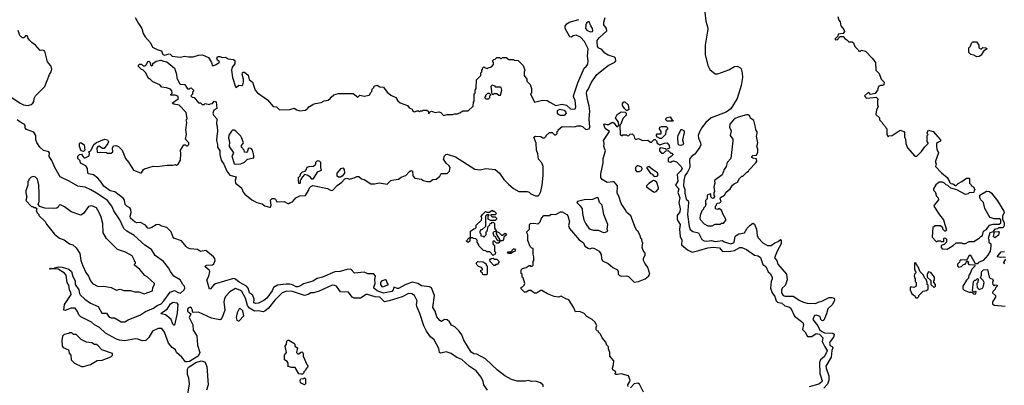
# Model space of a CAD drawing. Extents: x 1793424 to 1900092, y 321114 to 470632.
# Tile 182 of 256: x 1876562 to 1887257, y 405708 to 409682. Entities that reach past the tile are written whole.
import ezdxf

# ---------------------------------------------------------------- set-up
doc = ezdxf.new("R2010")
doc.units = 0

msp = doc.modelspace()

# ---------------------------------------------------------------- linework, layer by layer
at = {"layer": '0CON05XD'}
for points in [[(1884004, 409765), (1884014, 409665), (1884033, 409605), (1884035, 409580), (1884009, 409405), (1884009, 409305), (1884038, 409185), (1884059, 409139), (1884115, 409092), (1884145, 409092), (1884265, 409136), (1884328, 409172), (1884355, 409176), (1884385, 409164), (1884399, 409149), (1884411, 409105), (1884412, 409055), (1884397, 408965), (1884354, 408825), (1884286, 408714), (1884235, 408675), (1884071, 408615), (1884015, 408564), (1883976, 408515), (1883946, 408464), (1883933, 408425), (1883937, 408395), (1883957, 408345), (1883959, 408321), (1883950, 408295), (1883895, 408221), (1883865, 408202), (1883842, 408175), (1883837, 408155), (1883841, 408075), (1883817, 408025), (1883788, 407985), (1883775, 407935), (1883774, 407875), (1883786, 407835), (1883788, 407795), (1883803, 407733), (1883822, 407712), (1883828, 407695), (1883817, 407563), (1883833, 407433), (1883845, 407401), (1883875, 407381), (1883935, 407366), (1883973, 407294), (1883997, 407277), (1884025, 407273), (1884075, 407282), (1884115, 407272), (1884195, 407281), (1884215, 407269), (1884285, 407247), (1884311, 407255), (1884321, 407265), (1884335, 407325), (1884345, 407338), (1884375, 407354), (1884435, 407364), (1884462, 407415), (1884492, 407445), (1884525, 407469), (1884545, 407458), (1884566, 407406), (1884574, 407335), (1884582, 407312), (1884635, 407255), (1884685, 407229), (1884725, 407227), (1884765, 407258), (1884799, 407271), (1884825, 407293), (1884834, 407284), (1884834, 407245), (1884788, 407165), (1884762, 407095), (1884785, 407065), (1884796, 407025), (1884890, 406915), (1884898, 406855), (1884889, 406821), (1884875, 406792), (1884845, 406764), (1884836, 406744), (1884837, 406715), (1884855, 406686), (1884875, 406678), (1884965, 406676), (1885035, 406630), (1885075, 406611), (1885115, 406601), (1885205, 406597), (1885245, 406616), (1885275, 406621), (1885317, 406645), (1885355, 406661), (1885384, 406664), (1885408, 406655), (1885412, 406635), (1885389, 406585), (1885340, 406540), (1885327, 406485), (1885298, 406415), (1885285, 406409), (1885275, 406414), (1885263, 406425), (1885256, 406455), (1885215, 406470), (1885195, 406466), (1885177, 406425), (1885233, 406353), (1885248, 406315), (1885275, 406292), (1885305, 406280), (1885394, 406274), (1885408, 406265), (1885410, 406255), (1885400, 406230), (1885365, 406184), (1885358, 406165), (1885365, 406142), (1885390, 406125), (1885394, 406115), (1885384, 406086), (1885377, 406015), (1885320, 405915), (1885321, 405895), (1885350, 405810), (1885351, 405765), (1885338, 405722), (1885295, 405676)], [(1885447, 409717), (1885460, 409675), (1885475, 409660), (1885483, 409615), (1885513, 409575), (1885520, 409555), (1885505, 409530), (1885452, 409525), (1885448, 409502), (1885418, 409475), (1885418, 409468), (1885425, 409462), (1885450, 409465), (1885452, 409478), (1885475, 409500), (1885505, 409500), (1885525, 409478), (1885558, 409455), (1885565, 409440), (1885605, 409440), (1885619, 409429), (1885635, 409390), (1885670, 409355), (1885675, 409340), (1885695, 409340), (1885705, 409350), (1885748, 409338), (1885823, 409263), (1885857, 409215), (1885862, 409135), (1885897, 409097), (1885918, 409035), (1885952, 409002), (1885950, 408975), (1885935, 408968), (1885913, 408967), (1885890, 408955), (1885880, 408915), (1885855, 408880), (1885805, 408870), (1885785, 408890), (1885770, 408885), (1885740, 408855), (1885750, 408845), (1885750, 408835), (1885765, 408830), (1885865, 408840), (1885888, 408818), (1885880, 408805), (1885880, 408755), (1885888, 408735), (1885868, 408702), (1885863, 408653), (1885900, 408615), (1885900, 408595), (1885930, 408565), (1885932, 408552), (1885968, 408518), (1885970, 408505), (1885980, 408495), (1885982, 408435), (1885990, 408415), (1885995, 408410), (1886002, 408418), (1886037, 408423), (1886125, 408482), (1886165, 408468), (1886172, 408455), (1886172, 408405), (1886182, 408382), (1886188, 408335), (1886205, 408290), (1886285, 408198), (1886305, 408200), (1886359, 408251), (1886395, 408300), (1886430, 408335), (1886430, 408345), (1886418, 408358), (1886418, 408385), (1886420, 408425), (1886430, 408435), (1886420, 408445), (1886420, 408455), (1886435, 408480), (1886485, 408467), (1886562, 408375), (1886565, 408360), (1886535, 408348), (1886522, 408335), (1886522, 408308), (1886523, 408273), (1886542, 408235), (1886510, 408145), (1886510, 408125), (1886518, 408115), (1886510, 408085), (1886575, 408018), (1886636, 407966), (1886660, 407925), (1886660, 407915), (1886675, 407900), (1886697, 407897), (1886725, 407880), (1886735, 407880), (1886757, 407903), (1886795, 407922), (1886845, 407960), (1886875, 407960), (1886880, 407955), (1886880, 407905), (1886897, 407887), (1886900, 407875), (1886915, 407870), (1886930, 407855), (1886930, 407845), (1886940, 407835), (1886930, 407825), (1886927, 407803), (1886875, 407800), (1886865, 407790), (1886835, 407782), (1886742, 407832), (1886675, 407850), (1886645, 407880), (1886625, 407888), (1886606, 407906), (1886586, 407916), (1886550, 407915), (1886514, 407886), (1886488, 407845), (1886488, 407828), (1886505, 407810), (1886522, 407765), (1886540, 407745), (1886542, 407725), (1886494, 407666), (1886492, 407655), (1886552, 407562), (1886598, 407505), (1886628, 407395), (1886617, 407383), (1886610, 407385), (1886590, 407405), (1886588, 407418), (1886565, 407440), (1886505, 407440), (1886480, 407425), (1886475, 407320), (1886515, 407270), (1886525, 407270), (1886535, 407280), (1886565, 407280), (1886575, 407270), (1886595, 407270), (1886600, 407275), (1886600, 407305), (1886605, 407310), (1886618, 407308), (1886630, 407295), (1886630, 407265), (1886605, 407240), (1886572, 407228), (1886570, 407205), (1886583, 407193), (1886635, 407188), (1886703, 407227), (1886734, 407256), (1886795, 407258), (1886805, 407250), (1886835, 407250), (1886875, 407270), (1886925, 407270), (1886985, 407308), (1887002, 407325), (1887020, 407335), (1887030, 407385), (1887065, 407400), (1887095, 407448), (1887135, 407460), (1887202, 407458), (1887218, 407475), (1887220, 407505), (1887205, 407518), (1887147, 407517), (1887105, 407533), (1887092, 407545), (1887045, 407630), (1887030, 407695), (1887002, 407725), (1886992, 407745), (1886990, 407775), (1887065, 407818), (1887095, 407814), (1887118, 407798), (1887182, 407712), (1887250, 407600), (1887254, 407585), (1887237, 407545), (1887238, 407515), (1887257, 407475), (1887257, 407445), (1887245, 407422), (1887235, 407418), (1887195, 407420), (1887182, 407408), (1887153, 407407), (1887128, 407372), (1887100, 407365), (1887080, 407305), (1887090, 407295), (1887090, 407265), (1887110, 407245), (1887112, 407222), (1887104, 407166), (1887077, 407123), (1887027, 407063), (1886975, 407042), (1886965, 407030), (1886945, 407030), (1886895, 407120), (1886875, 407120), (1886848, 407072), (1886825, 407068), (1886788, 407072), (1886775, 407060), (1886770, 407045), (1886750, 407025), (1886750, 407005), (1886762, 406992)], [(1877818, 409705), (1877851, 409641), (1877889, 409585), (1877905, 409533), (1877925, 409495), (1877982, 409432), (1878006, 409385), (1878064, 409355), (1878103, 409345), (1878115, 409311), (1878125, 409300), (1878135, 409298), (1878185, 409312), (1878198, 409308), (1878218, 409285), (1878305, 409274), (1878355, 409286), (1878395, 409278), (1878445, 409280), (1878505, 409298), (1878549, 409299), (1878612, 409272), (1878646, 409216), (1878655, 409180), (1878690, 409190), (1878727, 409215), (1878732, 409225), (1878712, 409242), (1878702, 409265), (1878706, 409275), (1878718, 409282), (1878735, 409283), (1878765, 409271), (1878795, 409274), (1878826, 409256), (1878885, 409250), (1878898, 409239), (1878899, 409201), (1878870, 409165), (1878861, 409135), (1878872, 409055), (1878905, 408952), (1878915, 408946), (1878941, 408969), (1878975, 408967), (1878986, 408975), (1878994, 409004), (1878994, 409034), (1878980, 409085), (1878982, 409105), (1878988, 409112), (1879005, 409112), (1879045, 409078), (1879053, 409033), (1879092, 409002), (1879118, 408915), (1879145, 408888), (1879255, 408812), (1879315, 408740), (1879350, 408735), (1879385, 408703), (1879495, 408704), (1879545, 408722), (1879572, 408702), (1879605, 408690), (1879665, 408699), (1879691, 408719), (1879705, 408740), (1879715, 408740), (1879748, 408762), (1879775, 408772), (1879835, 408782), (1879871, 408799), (1879914, 408806), (1879936, 408824), (1879945, 408840), (1879973, 408867), (1880025, 408878), (1880185, 408880), (1880235, 408840), (1880255, 408860), (1880305, 408850), (1880357, 408863), (1880365, 408870), (1880372, 408888), (1880388, 408902), (1880390, 408925), (1880410, 408945), (1880412, 408958), (1880445, 408970), (1880473, 408953), (1880515, 408950), (1880554, 408894), (1880595, 408862), (1880648, 408835), (1880671, 408801), (1880695, 408780), (1880775, 408750), (1880794, 408724), (1880825, 408710), (1880830, 408695), (1880843, 408683), (1880855, 408680), (1880875, 408690), (1880895, 408690), (1880905, 408682), (1880915, 408690), (1880935, 408690), (1880945, 408700), (1880985, 408698), (1880998, 408688), (1881005, 408660), (1881012, 408678), (1881035, 408688), (1881075, 408672), (1881115, 408680), (1881135, 408672), (1881165, 408640), (1881205, 408652), (1881265, 408650), (1881285, 408660), (1881315, 408660), (1881342, 408668), (1881375, 408690), (1881435, 408690), (1881487, 408743), (1881490, 408785), (1881500, 408795), (1881500, 408875), (1881510, 408885), (1881510, 408915), (1881520, 408935), (1881523, 409027), (1881570, 409075), (1881570, 409105), (1881580, 409115), (1881580, 409135), (1881590, 409145), (1881592, 409158), (1881605, 409170), (1881612, 409162), (1881645, 409150), (1881652, 409158), (1881685, 409170), (1881710, 409195), (1881710, 409215), (1881700, 409225), (1881702, 409238), (1881712, 409248), (1881728, 409252), (1881745, 409270), (1881775, 409270), (1881785, 409260), (1881795, 409260), (1881805, 409270), (1881845, 409270), (1881875, 409250), (1881925, 409250), (1881938, 409242), (1881977, 409237), (1882030, 409185), (1882048, 409135), (1882040, 409115), (1882040, 409075), (1882070, 409035), (1882070, 409015), (1882107, 408977), (1882120, 408935), (1882120, 408885), (1882112, 408875), (1882154, 408784), (1882242, 408808), (1882293, 408803), (1882321, 408785), (1882385, 408751), (1882455, 408765), (1882502, 408752), (1882545, 408713), (1882585, 408710), (1882598, 408715), (1882603, 408735), (1882596, 408805), (1882580, 408835), (1882577, 408855), (1882624, 408996), (1882693, 409155), (1882715, 409173), (1882732, 409198), (1882737, 409235), (1882730, 409285), (1882736, 409364), (1882696, 409445), (1882655, 409493), (1882605, 409512), (1882575, 409508), (1882555, 409492), (1882537, 409497), (1882488, 409585), (1882488, 409612), (1882504, 409636), (1882530, 409655), (1882635, 409684)], [(1882765, 409551), (1882785, 409552), (1882789, 409565), (1882784, 409585), (1882764, 409615), (1882748, 409658), (1882735, 409660), (1882720, 409645), (1882712, 409625), (1882708, 409585), (1882727, 409565), (1882765, 409551)], [(1882736, 408924), (1882770, 408995), (1882832, 409088), (1882954, 409185), (1883025, 409221), (1883036, 409235), (1883034, 409264), (1883024, 409274), (1882955, 409295), (1882918, 409318), (1882885, 409358), (1882847, 409377), (1882838, 409395), (1882833, 409435), (1882835, 409455), (1882855, 409485), (1882939, 409561), (1882936, 409585), (1882908, 409625), (1882907, 409655), (1882923, 409707)], [(1876477, 408837), (1876566, 408774), (1876604, 408756), (1876655, 408749), (1876685, 408759), (1876706, 408774), (1876717, 408793), (1876720, 408825), (1876734, 408856), (1876835, 408956), (1876885, 409085), (1876905, 409115), (1876911, 409145), (1876900, 409180), (1876865, 409225), (1876835, 409338), (1876815, 409351), (1876785, 409348), (1876734, 409405), (1876699, 409429), (1876669, 409459), (1876650, 409485), (1876652, 409495), (1876645, 409508), (1876625, 409510), (1876618, 409492), (1876607, 409483), (1876593, 409483), (1876582, 409492), (1876565, 409510), (1876544, 409565)], [(1886958, 409278), (1886925, 409298), (1886893, 409303), (1886870, 409325), (1886873, 409377), (1886890, 409395), (1886902, 409428), (1886915, 409440), (1886955, 409440), (1886980, 409405), (1886980, 409375), (1887005, 409360), (1887025, 409380), (1887057, 409377), (1887070, 409365), (1887032, 409338), (1887005, 409298), (1886985, 409282), (1886958, 409278)], [(1882248, 405692), (1882248, 405708), (1882220, 405735), (1882165, 405752), (1882125, 405750), (1882085, 405760), (1882055, 405754), (1881966, 405754), (1881905, 405770), (1881831, 405811), (1881751, 405871), (1881620, 405995), (1881526, 406046), (1881495, 406049), (1881467, 406067), (1881385, 406197), (1881364, 406255), (1881335, 406298), (1881290, 406345), (1881251, 406361), (1881229, 406399), (1881205, 406420), (1881177, 406423), (1881145, 406403), (1881124, 406414), (1881092, 406452), (1881075, 406513), (1881051, 406555), (1881066, 406685), (1881035, 406766), (1881015, 406778), (1880928, 406788), (1880885, 406813), (1880825, 406828), (1880750, 406800), (1880675, 406762), (1880665, 406760), (1880625, 406776), (1880617, 406745), (1880603, 406727), (1880515, 406711), (1880445, 406736), (1880409, 406765), (1880407, 406775), (1880425, 406815), (1880421, 406859), (1880426, 406895), (1880408, 406918), (1880345, 406920), (1880305, 406938), (1880198, 406928), (1880159, 406969), (1880115, 406966), (1880044, 406946), (1879985, 406940), (1879852, 406885), (1879795, 406868), (1879745, 406841), (1879645, 406812), (1879612, 406788), (1879585, 406778), (1879565, 406779), (1879525, 406800), (1879495, 406806), (1879455, 406807), (1879363, 406797), (1879320, 406770), (1879303, 406735), (1879245, 406655), (1879215, 406631), (1879155, 406602), (1879127, 406597), (1879106, 406605), (1879110, 406645), (1879096, 406685), (1879058, 406715), (1879044, 406765), (1879027, 406787), (1878945, 406829), (1878905, 406861), (1878885, 406868), (1878688, 406812), (1878670, 406800), (1878635, 406757), (1878625, 406754), (1878596, 406854), (1878616, 406894), (1878628, 406945), (1878620, 406960), (1878577, 406995), (1878579, 407005), (1878594, 407015), (1878655, 407019), (1878672, 407028), (1878687, 407065), (1878682, 407085), (1878668, 407105), (1878585, 407172), (1878525, 407161), (1878495, 407185), (1878415, 407192), (1878384, 407204), (1878369, 407215), (1878318, 407278), (1878238, 407308), (1878226, 407325), (1878209, 407375), (1878161, 407425), (1878107, 407437), (1878075, 407457), (1878045, 407451), (1877999, 407425), (1877963, 407413), (1877954, 407415), (1877929, 407449), (1877875, 407476), (1877835, 407473), (1877815, 407482), (1877764, 407525), (1877762, 407545), (1877773, 407587), (1877769, 407619), (1877758, 407638), (1877725, 407656), (1877706, 407675), (1877699, 407719), (1877689, 407739), (1877595, 407811), (1877545, 407823), (1877475, 407873), (1877447, 407917), (1877410, 407960), (1877364, 407994), (1877310, 408005), (1877304, 408015), (1877300, 408065), (1877282, 408095), (1877222, 408122), (1877218, 408148), (1877192, 408175), (1877195, 408200), (1877212, 408218), (1877235, 408220), (1877252, 408192), (1877262, 408182), (1877275, 408180), (1877315, 408202), (1877320, 408235), (1877310, 408245), (1877328, 408252), (1877340, 408265), (1877368, 408325), (1877395, 408347), (1877485, 408383), (1877516, 408375), (1877527, 408355), (1877520, 408335), (1877479, 408281), (1877461, 408281), (1877425, 408308), (1877410, 408305), (1877400, 408285), (1877405, 408242), (1877415, 408238), (1877445, 408242), (1877505, 408240), (1877515, 408232), (1877555, 408230), (1877572, 408245), (1877570, 408285), (1877580, 408310), (1877605, 408316), (1877636, 408305), (1877675, 408262), (1877711, 408175), (1877744, 408135), (1877798, 408048), (1877875, 408018), (1877885, 408018), (1877907, 408053), (1877919, 408061), (1878011, 408089), (1878055, 408086), (1878165, 408101), (1878225, 408100), (1878255, 408107), (1878265, 408102), (1878285, 408112), (1878307, 408155), (1878311, 408225), (1878307, 408265), (1878345, 408320), (1878362, 408322), (1878375, 408310), (1878385, 408310), (1878398, 408325), (1878398, 408345), (1878362, 408385), (1878373, 408435), (1878368, 408485), (1878378, 408565), (1878370, 408595), (1878380, 408605), (1878372, 408672), (1878295, 408752), (1878235, 408763), (1878220, 408775), (1878288, 408825), (1878280, 408850), (1878252, 408862), (1878202, 408862), (1878202, 408868), (1878218, 408882), (1878220, 408895), (1878215, 408910), (1878200, 408925), (1878155, 408942), (1878105, 408950), (1878085, 408973), (1878010, 409005), (1877975, 409040), (1877965, 409040), (1877928, 409108), (1877898, 409138), (1877885, 409140), (1877853, 409173), (1877853, 409187), (1877865, 409200), (1877885, 409198), (1877905, 409180), (1877925, 409180), (1877940, 409195), (1877954, 409226), (1877965, 409230), (1877980, 409215), (1877982, 409192), (1877995, 409180), (1878008, 409192), (1878010, 409205), (1878045, 409232), (1878095, 409243), (1878125, 409230), (1878160, 409225), (1878242, 409155), (1878265, 409090), (1878269, 409045), (1878300, 408985), (1878305, 408980), (1878357, 408977), (1878385, 408930), (1878405, 408930), (1878412, 408938), (1878425, 408940), (1878438, 408928), (1878450, 408915), (1878450, 408905), (1878440, 408895), (1878438, 408872), (1878420, 408855), (1878435, 408840), (1878458, 408838), (1878505, 408780), (1878525, 408780), (1878545, 408760), (1878565, 408760), (1878575, 408770), (1878625, 408760), (1878632, 408768), (1878655, 408772), (1878675, 408798), (1878695, 408790), (1878702, 408718), (1878672, 408698), (1878660, 408665), (1878668, 408645), (1878703, 408603), (1878698, 408545), (1878706, 408526), (1878712, 408465), (1878702, 408415), (1878700, 408370), (1878711, 408325), (1878709, 408295), (1878737, 408255), (1878736, 408215), (1878749, 408155), (1878781, 408111), (1878812, 408035), (1878843, 407993), (1878912, 407975), (1878904, 407935), (1878906, 407905), (1878972, 407855), (1878989, 407809), (1879008, 407785), (1879082, 407725), (1879137, 407695), (1879195, 407679), (1879225, 407660), (1879275, 407643), (1879288, 407645), (1879292, 407665), (1879288, 407722), (1879305, 407738), (1879325, 407740), (1879340, 407730), (1879355, 407702), (1879436, 407706), (1879473, 407683), (1879487, 407683), (1879500, 407695), (1879526, 407704), (1879560, 407745), (1879583, 407757), (1879605, 407768), (1879665, 407770), (1879700, 407825), (1879710, 407855), (1879725, 407870), (1879745, 407878), (1879765, 407876), (1879905, 407848), (1879945, 407827), (1879965, 407828), (1880012, 407878), (1880062, 407915), (1880095, 407952), (1880115, 407960), (1880145, 407950), (1880155, 407952), (1880195, 407962), (1880225, 407978), (1880245, 407978), (1880275, 407954), (1880305, 407944), (1880375, 407898), (1880415, 407898), (1880465, 407909), (1880555, 407896), (1880595, 407933), (1880625, 407943), (1880675, 407948), (1880705, 407972), (1880755, 407990), (1880795, 408032), (1880815, 408042), (1880828, 408035), (1880834, 407985), (1880855, 407958), (1880925, 407947), (1880945, 407933), (1880992, 407922), (1881020, 407925), (1881050, 407945), (1881085, 407948), (1881125, 407980), (1881140, 408010), (1881205, 408010), (1881232, 408035), (1881237, 408075), (1881228, 408095), (1881194, 408124), (1881167, 408165), (1881176, 408204), (1881192, 408218), (1881205, 408220), (1881295, 408193), (1881505, 408056), (1881565, 408051), (1881625, 408066), (1881725, 408053), (1881772, 408015), (1881822, 407945), (1881872, 407895), (1881926, 407846), (1881984, 407814), (1882076, 407816), (1882095, 407808), (1882115, 407788), (1882165, 407768), (1882192, 407768), (1882205, 407780), (1882222, 407815), (1882236, 407885), (1882247, 407987), (1882249, 408085), (1882232, 408125), (1882199, 408165), (1882190, 408225), (1882175, 408265), (1882171, 408341), (1882147, 408405), (1882165, 408416), (1882222, 408412), (1882245, 408398), (1882262, 408398), (1882280, 408415), (1882280, 408425), (1882317, 408457), (1882347, 408457), (1882372, 408432), (1882385, 408430), (1882400, 408445), (1882400, 408465), (1882410, 408475), (1882410, 408485), (1882455, 408522), (1882475, 408517), (1882545, 408522), (1882585, 408516), (1882625, 408529), (1882655, 408530), (1882675, 408522), (1882713, 408487), (1882747, 408494), (1882754, 408515), (1882746, 408605), (1882754, 408686), (1882748, 408745), (1882729, 408815), (1882718, 408885), (1882722, 408905), (1882736, 408924)], [(1881765, 408860), (1881785, 408862), (1881798, 408915), (1881790, 408945), (1881785, 408950), (1881735, 408950), (1881725, 408960), (1881695, 408970), (1881680, 408955), (1881692, 408872), (1881705, 408870), (1881715, 408880), (1881745, 408880), (1881765, 408860)], [(1881655, 408820), (1881670, 408835), (1881670, 408855), (1881680, 408865), (1881665, 408880), (1881642, 408878), (1881622, 408858), (1881620, 408845), (1881610, 408835), (1881625, 408820), (1881655, 408820)], [(1883155, 408690), (1883130, 408715), (1883111, 408751), (1883108, 408772), (1883125, 408790), (1883135, 408790), (1883170, 408755), (1883178, 408705), (1883155, 408690)], [(1883170, 405695), (1883169, 405715), (1883191, 405749), (1883194, 405765), (1883175, 405810), (1883095, 405834), (1883055, 405824), (1883035, 405824), (1883031, 405835), (1883037, 405855), (1883005, 405877), (1883002, 405895), (1883013, 405933), (1883016, 405975), (1882972, 406025), (1882971, 406065), (1882958, 406105), (1882958, 406125), (1882940, 406145), (1882928, 406178), (1882888, 406225), (1882870, 406265), (1882850, 406285), (1882850, 406295), (1882832, 406302), (1882823, 406313), (1882822, 406335), (1882830, 406355), (1882812, 406395), (1882782, 406422), (1882722, 406455), (1882695, 406489), (1882645, 406509), (1882600, 406505), (1882578, 406558), (1882525, 406637), (1882495, 406647), (1882445, 406677), (1882413, 406667), (1882368, 406672), (1882295, 406701), (1882235, 406738), (1882223, 406737), (1882175, 406710), (1882155, 406708), (1882115, 406738), (1882093, 406737), (1882065, 406722), (1882045, 406722), (1882010, 406755), (1882010, 406775), (1882025, 406780), (1882040, 406795), (1882048, 406815), (1882030, 406875), (1882020, 406885), (1882020, 406915), (1882010, 406925), (1882010, 406965), (1882023, 406977), (1882062, 406988), (1882095, 407010), (1882105, 407010), (1882115, 407000), (1882128, 407002), (1882140, 407015), (1882140, 407055), (1882148, 407065), (1882148, 407105), (1882138, 407135), (1882140, 407195), (1882125, 407200), (1882108, 407218), (1882083, 407283), (1882080, 407345), (1882070, 407365), (1882072, 407378), (1882100, 407405), (1882100, 407455), (1882110, 407465), (1882145, 407470), (1882195, 407462), (1882216, 407484), (1882231, 407525), (1882255, 407553), (1882315, 407553), (1882335, 407568), (1882385, 407564), (1882435, 407592), (1882455, 407592), (1882505, 407563), (1882515, 407550), (1882533, 407485), (1882524, 407445), (1882533, 407413), (1882638, 407288), (1882685, 407258), (1882701, 407221), (1882735, 407197), (1882755, 407191), (1882785, 407201), (1882805, 407196), (1882855, 407166), (1882879, 407131), (1882882, 407085), (1882892, 407062), (1882955, 407032), (1883005, 406990), (1883054, 406964), (1883064, 406945), (1883064, 406915), (1883073, 406905), (1883095, 406894), (1883155, 406897), (1883175, 406890), (1883235, 406830), (1883285, 406837), (1883355, 406866), (1883392, 406895), (1883407, 406915), (1883385, 406990), (1883351, 407035), (1883339, 407065), (1883339, 407085), (1883357, 407125), (1883357, 407145), (1883334, 407174), (1883323, 407205), (1883330, 407255), (1883323, 407263), (1883318, 407295), (1883308, 407305), (1883302, 407335), (1883278, 407385), (1883265, 407392), (1883251, 407415), (1883201, 407551), (1883157, 407585), (1883140, 407620), (1883094, 407685), (1883069, 407765), (1883051, 407795), (1883057, 407875), (1883018, 407918), (1883005, 407921), (1882943, 407913), (1882890, 407945), (1882874, 407965), (1882874, 408006), (1882900, 408125), (1882901, 408175), (1882924, 408256), (1882908, 408305), (1882912, 408335), (1882905, 408370), (1882968, 408465), (1882921, 408501), (1882908, 408545), (1882915, 408550), (1882941, 408541), (1882958, 408542), (1882994, 408566), (1883005, 408568), (1883019, 408559), (1883045, 408520), (1883058, 408522), (1883070, 408535), (1883067, 408567), (1883032, 408615), (1883050, 408650), (1883095, 408680), (1883138, 408678), (1883150, 408665), (1883150, 408645), (1883112, 408608), (1883090, 408545), (1883080, 408535), (1883085, 408430), (1883105, 408420), (1883115, 408430), (1883155, 408430), (1883162, 408422), (1883175, 408420), (1883192, 408438), (1883215, 408440), (1883232, 408425), (1883240, 408395), (1883255, 408380), (1883285, 408392), (1883328, 408368), (1883385, 408372), (1883415, 408350), (1883425, 408350), (1883455, 408380), (1883465, 408378), (1883478, 408365), (1883485, 408340), (1883515, 408320), (1883565, 408340), (1883595, 408342), (1883616, 408315), (1883620, 408285), (1883585, 408270), (1883577, 408277), (1883525, 408290), (1883513, 408277), (1883512, 408255), (1883535, 408230), (1883555, 408230), (1883582, 408258), (1883605, 408260), (1883635, 408230), (1883645, 408230), (1883658, 408218), (1883658, 408212), (1883640, 408195), (1883607, 408173), (1883605, 408142), (1883635, 408132), (1883650, 408145), (1883665, 408148), (1883696, 408136), (1883747, 408085), (1883756, 408066), (1883741, 408035), (1883702, 407998), (1883712, 407928), (1883686, 407885), (1883720, 407845), (1883711, 407805), (1883732, 407745), (1883720, 407695), (1883737, 407627), (1883731, 407595), (1883705, 407555), (1883703, 407515), (1883709, 407495), (1883736, 407456), (1883729, 407405), (1883736, 407325), (1883753, 407285), (1883752, 407235), (1883815, 407180), (1883865, 407157), (1883938, 407172), (1884035, 407203), (1884095, 407209), (1884165, 407203), (1884195, 407161), (1884285, 407165), (1884325, 407174), (1884385, 407206), (1884405, 407206), (1884455, 407183), (1884545, 407124), (1884585, 407116), (1884609, 407099), (1884635, 407022), (1884665, 406998), (1884691, 406941), (1884714, 406924), (1884736, 406885), (1884736, 406865), (1884724, 406835), (1884718, 406765), (1884737, 406715), (1884764, 406675), (1884778, 406625), (1884795, 406610), (1884840, 406600), (1884873, 406573), (1884925, 406556), (1884939, 406545), (1884979, 406459), (1885070, 406390), (1885075, 406365), (1885066, 406315), (1885094, 406284), (1885119, 406239), (1885165, 406240), (1885215, 406272), (1885251, 406265), (1885286, 406225), (1885277, 406185), (1885309, 406125), (1885331, 406085), (1885328, 406075), (1885305, 406021), (1885260, 405985), (1885249, 405955), (1885253, 405835), (1885279, 405755), (1885274, 405745), (1885241, 405719), (1885137, 405693)], [(1882435, 408640), (1882415, 408651), (1882404, 408665), (1882404, 408695), (1882428, 408709), (1882475, 408700), (1882496, 408675), (1882497, 408665), (1882475, 408642), (1882435, 408640)], [(1884035, 407440), (1884085, 407442), (1884115, 407460), (1884175, 407460), (1884185, 407470), (1884205, 407470), (1884232, 407498), (1884232, 407515), (1884202, 407565), (1884185, 407610), (1884155, 407628), (1884145, 407620), (1884120, 407625), (1884120, 407655), (1884130, 407665), (1884132, 407678), (1884143, 407687), (1884168, 407692), (1884180, 407705), (1884172, 407735), (1884175, 407750), (1884216, 407774), (1884235, 407808), (1884280, 407845), (1884306, 407884), (1884322, 407898), (1884360, 407915), (1884380, 407955), (1884405, 407980), (1884415, 407980), (1884460, 408025), (1884480, 408035), (1884485, 408050), (1884558, 408125), (1884568, 408145), (1884565, 408170), (1884525, 408178), (1884514, 408184), (1884513, 408195), (1884525, 408207), (1884565, 408210), (1884579, 408241), (1884579, 408275), (1884568, 408305), (1884578, 408345), (1884564, 408415), (1884573, 408445), (1884572, 408462), (1884558, 408485), (1884556, 408515), (1884538, 408585), (1884501, 408611), (1884489, 408639), (1884475, 408648), (1884455, 408648), (1884366, 408624), (1884335, 408609), (1884315, 408593), (1884277, 408545), (1884273, 408515), (1884289, 408475), (1884279, 408425), (1884308, 408385), (1884307, 408367), (1884286, 408175), (1884245, 408130), (1884234, 408086), (1884213, 408055), (1884193, 407995), (1884110, 407935), (1884112, 407905), (1884102, 407865), (1884108, 407815), (1884100, 407805), (1884100, 407775), (1884110, 407765), (1884110, 407755), (1884095, 407740), (1884082, 407742), (1884070, 407755), (1884070, 407785), (1884065, 407790), (1884030, 407775), (1884030, 407735), (1884010, 407715), (1884010, 407685), (1884020, 407675), (1884010, 407665), (1884008, 407652), (1883990, 407635), (1883988, 407622), (1883970, 407605), (1883952, 407555), (1883950, 407525), (1883955, 407510), (1883995, 407463), (1884035, 407440)], [(1877557, 406443), (1877591, 406441), (1877665, 406397), (1877705, 406398), (1877741, 406419), (1877875, 406473), (1877929, 406511), (1878015, 406546), (1878055, 406576), (1878097, 406595), (1878128, 406625), (1878195, 406721), (1878245, 406740), (1878285, 406717), (1878309, 406711), (1878348, 406745), (1878357, 406765), (1878354, 406784), (1878334, 406804), (1878305, 406854), (1878235, 406896), (1878199, 406945), (1878180, 406985), (1878125, 407054), (1878035, 407120), (1877993, 407183), (1877920, 407230), (1877806, 407335), (1877725, 407385), (1877695, 407414), (1877650, 407505), (1877583, 407605), (1877564, 407655), (1877515, 407716), (1877415, 407785), (1877335, 407833), (1877275, 407860), (1877193, 407873), (1877098, 407928), (1877002, 407975), (1876945, 408075), (1876913, 408153), (1876884, 408195), (1876885, 408235), (1876879, 408245), (1876821, 408261), (1876780, 408295), (1876748, 408348), (1876739, 408375), (1876736, 408425), (1876715, 408461), (1876635, 408489), (1876621, 408505), (1876622, 408532), (1876612, 408545), (1876565, 408570), (1876535, 408595)], [(1883655, 408580), (1883595, 408580), (1883580, 408595), (1883580, 408605), (1883595, 408620), (1883626, 408626), (1883650, 408590), (1883660, 408585), (1883655, 408580)], [(1878905, 408110), (1878965, 408114), (1879005, 408133), (1879035, 408165), (1879105, 408181), (1879107, 408205), (1879090, 408265), (1879075, 408281), (1879056, 408284), (1879045, 408278), (1879038, 408252), (1879025, 408238), (1879003, 408243), (1879000, 408265), (1878970, 408295), (1878970, 408315), (1878990, 408335), (1878992, 408345), (1878976, 408395), (1878964, 408415), (1878909, 408469), (1878890, 408480), (1878875, 408480), (1878861, 408469), (1878833, 408427), (1878831, 408395), (1878842, 408355), (1878837, 408305), (1878883, 408235), (1878882, 408225), (1878866, 408204), (1878892, 408115), (1878905, 408110)], [(1883535, 408392), (1883515, 408392), (1883490, 408405), (1883478, 408418), (1883478, 408432), (1883488, 408442), (1883525, 408440), (1883530, 408445), (1883530, 408465), (1883512, 408495), (1883517, 408513), (1883535, 408522), (1883585, 408520), (1883600, 408505), (1883600, 408495), (1883580, 408475), (1883577, 408433), (1883535, 408392)], [(1883745, 408313), (1883725, 408318), (1883715, 408330), (1883710, 408405), (1883713, 408427), (1883740, 408475), (1883742, 408488), (1883755, 408490), (1883778, 408475), (1883780, 408455), (1883761, 408375), (1883771, 408335), (1883765, 408322), (1883745, 408313)], [(1877255, 408250), (1877230, 408255), (1877210, 408305), (1877210, 408335), (1877218, 408342), (1877235, 408342), (1877262, 408322), (1877268, 408265), (1877255, 408250)], [(1879605, 407900), (1879593, 407903), (1879590, 407945), (1879592, 407965), (1879610, 407985), (1879615, 408010), (1879633, 408027), (1879663, 408037), (1879675, 408050), (1879685, 408080), (1879705, 408088), (1879755, 408090), (1879777, 408113), (1879780, 408135), (1879790, 408145), (1879805, 408150), (1879820, 408145), (1879828, 408135), (1879828, 408075), (1879838, 408042), (1879794, 408026), (1879745, 407950), (1879735, 407950), (1879719, 407969), (1879685, 407993), (1879655, 408000), (1879620, 407955), (1879620, 407945), (1879610, 407935), (1879610, 407905), (1879605, 407900)], [(1880025, 407970), (1880012, 407982), (1880012, 408015), (1880054, 408066), (1880072, 408072), (1880088, 408055), (1880090, 408015), (1880065, 407980), (1880045, 407972), (1880025, 407970)], [(1883263, 408033), (1883295, 408033), (1883320, 408045), (1883322, 408065), (1883315, 408078), (1883272, 408098), (1883252, 408075), (1883250, 408045), (1883263, 408033)], [(1883455, 407978), (1883485, 407980), (1883498, 407995), (1883489, 408019), (1883435, 408052), (1883397, 408087), (1883370, 408075), (1883415, 408010), (1883428, 408008), (1883455, 407978)], [(1877915, 406703), (1878006, 406734), (1878008, 406772), (1878027, 406803), (1878026, 406815), (1877945, 406886), (1877920, 406900), (1877867, 406967), (1877810, 407015), (1877808, 407025), (1877820, 407035), (1877820, 407045), (1877810, 407055), (1877810, 407065), (1877782, 407115), (1877710, 407155), (1877625, 407183), (1877504, 407304), (1877470, 407365), (1877466, 407465), (1877446, 407535), (1877426, 407586), (1877396, 407636), (1877345, 407659), (1877309, 407651), (1877256, 407574), (1877225, 407557), (1877122, 407592), (1877048, 407648), (1877005, 407668), (1876990, 407665), (1876980, 407645), (1876966, 407634), (1876925, 407628), (1876835, 407632), (1876782, 407652), (1876762, 407672), (1876772, 407705), (1876772, 407798), (1876770, 407885), (1876755, 407950), (1876735, 407970), (1876717, 407977), (1876685, 407970), (1876660, 407945), (1876660, 407935), (1876650, 407925), (1876652, 407885), (1876627, 407823), (1876627, 407797), (1876640, 407755), (1876630, 407715), (1876692, 407652), (1876705, 407650), (1876715, 407640), (1876735, 407640), (1876748, 407628), (1876740, 407605), (1876750, 407595), (1876752, 407582), (1876770, 407565), (1876770, 407555), (1876839, 407489), (1876855, 407460), (1876941, 407351), (1876995, 407308), (1877045, 407290), (1877104, 407244), (1877138, 407235), (1877175, 407202), (1877215, 407140), (1877227, 407065), (1877247, 407005), (1877281, 406935), (1877310, 406895), (1877332, 406842), (1877354, 406814), (1877415, 406783), (1877475, 406787), (1877555, 406770), (1877614, 406744), (1877655, 406752), (1877695, 406737), (1877765, 406737), (1877814, 406724), (1877855, 406724), (1877915, 406703)], [(1883455, 407808), (1883475, 407814), (1883500, 407845), (1883500, 407855), (1883481, 407911), (1883461, 407931), (1883445, 407933), (1883395, 407900), (1883370, 407875), (1883370, 407865), (1883445, 407812), (1883455, 407808)], [(1882905, 407368), (1882925, 407372), (1882950, 407385), (1882942, 407405), (1882950, 407455), (1882906, 407566), (1882888, 407665), (1882860, 407695), (1882846, 407746), (1882835, 407748), (1882783, 407727), (1882695, 407725), (1882622, 407705), (1882613, 407695), (1882649, 407659), (1882670, 407625), (1882674, 407575), (1882691, 407505), (1882712, 407462), (1882745, 407417), (1882758, 407405), (1882795, 407394), (1882845, 407393), (1882905, 407368)], [(1881705, 407120), (1881668, 407158), (1881635, 407160), (1881625, 407170), (1881600, 407175), (1881550, 407225), (1881550, 407235), (1881530, 407265), (1881530, 407285), (1881515, 407300), (1881493, 407303), (1881485, 407310), (1881460, 407310), (1881450, 407295), (1881450, 407275), (1881435, 407260), (1881410, 407275), (1881445, 407310), (1881460, 407310), (1881460, 407385), (1881495, 407410), (1881508, 407412), (1881520, 407425), (1881522, 407448), (1881578, 407502), (1881580, 407525), (1881573, 407543), (1881588, 407565), (1881623, 407597), (1881635, 407590), (1881665, 407590), (1881695, 407610), (1881702, 407602), (1881715, 407600), (1881740, 407575), (1881725, 407560), (1881680, 407560), (1881680, 407555), (1881695, 407540), (1881728, 407538), (1881740, 407525), (1881740, 407515), (1881725, 407500), (1881675, 407500), (1881650, 407515), (1881650, 407545), (1881660, 407560), (1881635, 407560), (1881622, 407548), (1881620, 407435), (1881585, 407400), (1881572, 407398), (1881560, 407385), (1881560, 407365), (1881570, 407355), (1881572, 407332), (1881595, 407330), (1881605, 407320), (1881628, 407342), (1881630, 407375), (1881640, 407385), (1881650, 407435), (1881668, 407452), (1881672, 407468), (1881685, 407470), (1881695, 407480), (1881708, 407478), (1881720, 407465), (1881720, 407415), (1881740, 407380), (1881768, 407368), (1881795, 407340), (1881805, 407340), (1881835, 407360), (1881850, 407345), (1881822, 407318), (1881818, 407292), (1881805, 407280), (1881780, 407280), (1881768, 407252), (1881742, 407252), (1881715, 407280), (1881702, 407268), (1881700, 407245), (1881720, 407225), (1881720, 407165), (1881730, 407155), (1881728, 407132), (1881715, 407130), (1881705, 407120)], [(1881775, 407280), (1881780, 407285), (1881740, 407355), (1881740, 407380), (1881712, 407378), (1881700, 407365), (1881712, 407332), (1881728, 407328), (1881740, 407295), (1881752, 407282), (1881775, 407280)], [(1887155, 407310), (1887140, 407325), (1887152, 407378), (1887195, 407380), (1887200, 407375), (1887195, 407340), (1887155, 407310)], [(1881895, 407140), (1881872, 407142), (1881862, 407158), (1881895, 407160), (1881925, 407190), (1881935, 407190), (1881948, 407178), (1881938, 407162), (1881925, 407160), (1881895, 407140)], [(1887268, 407098), (1887245, 407102), (1887215, 407098), (1887180, 407105), (1887222, 407158), (1887258, 407162)], [(1881605, 406908), (1881593, 406913), (1881588, 406928), (1881572, 406942), (1881572, 406958), (1881588, 406962), (1881590, 406975), (1881578, 406988), (1881545, 407000), (1881530, 407015), (1881522, 407035), (1881540, 407055), (1881595, 407050), (1881628, 407028), (1881630, 407015), (1881640, 407005), (1881640, 406915), (1881635, 406910), (1881605, 406908)], [(1881725, 407010), (1881712, 407012), (1881672, 407052), (1881670, 407075), (1881682, 407088), (1881705, 407090), (1881715, 407080), (1881745, 407080), (1881768, 407058), (1881768, 407042), (1881748, 407022), (1881735, 407020), (1881725, 407010)], [(1886762, 406992), (1886792, 406998), (1886815, 407020), (1886830, 407025), (1886840, 407035), (1886842, 407048), (1886855, 407060), (1886870, 407045), (1886860, 407035), (1886872, 407022), (1886938, 407018), (1886938, 407002), (1886905, 406970), (1886887, 406923), (1886870, 406905), (1886867, 406873), (1886845, 406850), (1886808, 406785), (1886808, 406758), (1886822, 406742), (1886875, 406722), (1886905, 406720), (1886925, 406700), (1886948, 406702), (1886950, 406725), (1886945, 406730), (1886938, 406722), (1886925, 406720), (1886910, 406735), (1886922, 406838), (1886935, 406850), (1886948, 406852), (1886965, 406870), (1886980, 406855), (1886970, 406845), (1886970, 406825), (1886960, 406815), (1886962, 406772), (1886985, 406750), (1887020, 406765), (1887032, 406785), (1887038, 406825), (1887028, 406848), (1887000, 406875), (1887010, 406905), (1887008, 406942), (1887030, 406965), (1887076, 406966), (1887093, 406883), (1887108, 406868), (1887130, 406865), (1887137, 406847), (1887130, 406825), (1887132, 406802), (1887145, 406790), (1887155, 406800), (1887180, 406795), (1887180, 406785), (1887162, 406768), (1887158, 406752), (1887133, 406727), (1887130, 406715), (1887160, 406685), (1887162, 406665), (1887130, 406615), (1887130, 406595), (1887145, 406580), (1887265, 406570)], [(1887258, 407025), (1887253, 407043), (1887272, 407078)], [(1881644, 405654), (1881605, 405713), (1881598, 405748), (1881575, 405796), (1881520, 405865), (1881446, 405916), (1881365, 405988), (1881311, 406011), (1881250, 406055), (1881195, 406071), (1881135, 406059), (1881121, 406065), (1881115, 406108), (1881065, 406203), (1881024, 406234), (1880980, 406295), (1880953, 406353), (1880907, 406487), (1880874, 406565), (1880871, 406585), (1880880, 406625), (1880852, 406685), (1880822, 406702), (1880785, 406706), (1880715, 406668), (1880574, 406626), (1880525, 406616), (1880475, 406665), (1880425, 406671), (1880340, 406695), (1880325, 406694), (1880263, 406657), (1880195, 406656), (1880173, 406665), (1880135, 406719), (1880045, 406724), (1880004, 406785), (1879984, 406794), (1879955, 406796), (1879815, 406733), (1879755, 406713), (1879725, 406712), (1879697, 406695), (1879655, 406684), (1879526, 406726), (1879465, 406733), (1879414, 406715), (1879333, 406635), (1879264, 406545), (1879226, 406514), (1879205, 406508), (1879155, 406516), (1879115, 406514), (1879095, 406526), (1879058, 406548), (1879035, 406575), (1879015, 406655), (1878976, 406726), (1878955, 406742), (1878905, 406759), (1878845, 406724), (1878802, 406678), (1878787, 406653), (1878780, 406615), (1878789, 406525), (1878761, 406445), (1878745, 406422), (1878735, 406420), (1878645, 406439), (1878505, 406504), (1878445, 406498), (1878438, 406505), (1878440, 406525), (1878428, 406548), (1878415, 406557), (1878395, 406551), (1878385, 406535), (1878385, 406515), (1878422, 406485), (1878404, 406445), (1878441, 406365), (1878445, 406307), (1878485, 406245), (1878493, 406143), (1878519, 406065), (1878502, 406025), (1878465, 406003), (1878405, 405968), (1878382, 405962), (1878364, 405965), (1878325, 406015), (1878265, 406065), (1878253, 406095), (1878219, 406119), (1878177, 406165), (1878136, 406285), (1878105, 406326), (1878065, 406324), (1878006, 406295), (1877965, 406226), (1877934, 406196), (1877895, 406192), (1877845, 406209), (1877815, 406212), (1877705, 406192), (1877645, 406199), (1877615, 406209), (1877495, 406276), (1877428, 406338), (1877375, 406365), (1877342, 406395), (1877225, 406453), (1877205, 406475), (1877191, 406511), (1877165, 406545), (1877123, 406547), (1877055, 406523), (1877040, 406525), (1877047, 406585), (1877122, 406695), (1877119, 406715), (1877103, 406745), (1877095, 406795), (1877078, 406825), (1877067, 406905), (1877048, 406928), (1876981, 406971), (1876925, 406974), (1876895, 406969), (1876887, 406975), (1876905, 406983), (1876935, 406978), (1876942, 406985), (1876985, 406996), (1877025, 406991), (1877095, 406971), (1877126, 406945), (1877140, 406890), (1877163, 406845), (1877165, 406805), (1877206, 406745), (1877212, 406705), (1877220, 406690), (1877270, 406645), (1877332, 406602), (1877413, 406565), (1877455, 406492), (1877505, 406491), (1877535, 406449), (1877557, 406443)], [(1886315, 406660), (1886328, 406672), (1886330, 406685), (1886375, 406730), (1886412, 406738), (1886428, 406752), (1886430, 406795), (1886420, 406805), (1886420, 406825), (1886408, 406858), (1886390, 406875), (1886380, 406905), (1886343, 406943), (1886320, 406995), (1886310, 407005), (1886310, 407015), (1886300, 407025), (1886300, 407035), (1886285, 407040), (1886280, 407035), (1886282, 406975), (1886288, 406948), (1886300, 406935), (1886280, 406915), (1886278, 406895), (1886280, 406875), (1886290, 406865), (1886290, 406835), (1886300, 406825), (1886300, 406785), (1886275, 406772), (1886242, 406778), (1886233, 406767), (1886233, 406747), (1886251, 406701), (1886280, 406685), (1886295, 406660), (1886315, 406660)], [(1886495, 406770), (1886510, 406785), (1886510, 406805), (1886490, 406825), (1886490, 406845), (1886500, 406855), (1886500, 406885), (1886460, 406935), (1886435, 406940), (1886420, 406915), (1886420, 406885), (1886458, 406848), (1886460, 406805), (1886495, 406770)], [(1880505, 406777), (1880525, 406785), (1880567, 406805), (1880553, 406823), (1880548, 406848), (1880535, 406855), (1880496, 406845), (1880480, 406825), (1880481, 406805), (1880495, 406781), (1880505, 406777)], [(1878245, 406360), (1878235, 406360), (1878225, 406372), (1878207, 406425), (1878179, 406449), (1878145, 406474), (1878100, 406485), (1878102, 406495), (1878164, 406536), (1878201, 406595), (1878228, 406612), (1878269, 406605), (1878278, 406585), (1878274, 406494), (1878245, 406360)], [(1878935, 406408), (1878945, 406410), (1878998, 406465), (1878985, 406517), (1878955, 406547), (1878945, 406540), (1878924, 406495), (1878914, 406445), (1878922, 406415), (1878935, 406408)], [(1877255, 405913), (1877330, 405935), (1877405, 405977), (1877459, 405981), (1877552, 406018), (1877570, 406035), (1877570, 406055), (1877454, 406094), (1877416, 406136), (1877395, 406150), (1877375, 406150), (1877345, 406170), (1877288, 406178), (1877230, 406205), (1877175, 406260), (1877145, 406260), (1877127, 406277), (1877115, 406280), (1877105, 406280), (1877095, 406270), (1877045, 406260), (1877028, 406242), (1877020, 406195), (1877023, 406133), (1877035, 406120), (1877092, 406095), (1877098, 406058), (1877117, 406037), (1877120, 405985), (1877157, 405947), (1877234, 405914), (1877255, 405913)], [(1879615, 405828), (1879594, 405834), (1879555, 405900), (1879515, 405900), (1879470, 405915), (1879480, 405925), (1879477, 405947), (1879466, 405966), (1879440, 405985), (1879440, 406035), (1879460, 406065), (1879447, 406133), (1879460, 406155), (1879463, 406187), (1879473, 406197), (1879485, 406198), (1879540, 406165), (1879550, 406155), (1879552, 406132), (1879580, 406115), (1879570, 406065), (1879582, 406052), (1879595, 406050), (1879615, 406070), (1879625, 406072), (1879635, 406070), (1879642, 406055), (1879640, 406025), (1879682, 405935), (1879692, 405925), (1879692, 405915), (1879690, 405905), (1879670, 405885), (1879668, 405872), (1879650, 405855), (1879648, 405842), (1879635, 405830), (1879615, 405828)], [(1878375, 405525), (1878407, 405725), (1878400, 405785), (1878385, 405825), (1878385, 405885), (1878396, 405904), (1878413, 405917), (1878475, 405955), (1878535, 405973), (1878573, 405963), (1878593, 405913), (1878610, 405715), (1878591, 405655)], [(1879655, 405712), (1879612, 405735), (1879608, 405765), (1879615, 405780), (1879648, 405782), (1879655, 405790), (1879668, 405778), (1879668, 405725), (1879655, 405712)], [(1883339, 405635), (1883295, 405722), (1883275, 405732), (1883236, 405724), (1883195, 405680)]]:
    msp.add_lwpolyline(points, dxfattribs=at)

doc.saveas('drawing.dxf')
